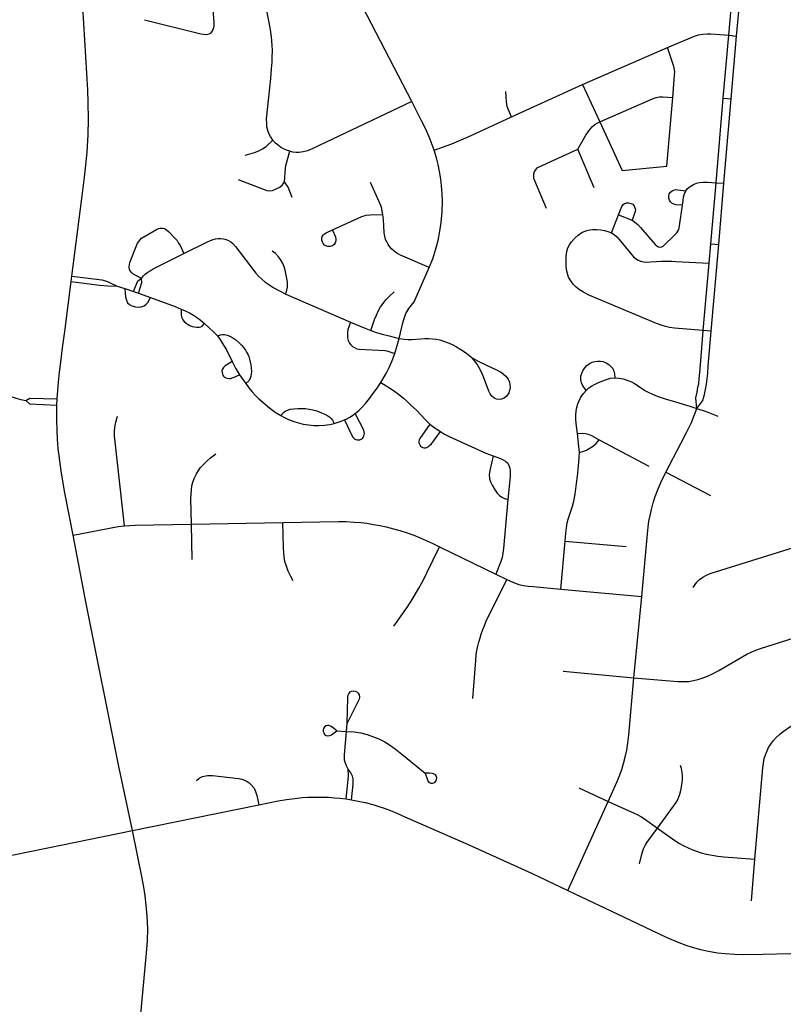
# Model space of a CAD drawing. Extents: x 1410746 to 1533160, y 578873 to 704954.
# Tile 41 of 227: x 1489448 to 1493103, y 591624 to 596335. Entities that reach past the tile are written whole.
import ezdxf

# ---------------------------------------------------------------- set-up
doc = ezdxf.new("R2010")
doc.units = 0
doc.header["$MEASUREMENT"] = 0
doc.layers.add('MC_STREETS', color=254, linetype='CONTINUOUS')

msp = doc.modelspace()

# ---------------------------------------------------------------- linework, layer by layer
at = {"layer": 'MC_STREETS'}
for p, q in [((1492841.715775, 596260.841775), (1492858.753125, 596452.5706)), ((1492879.405975, 596257.24205), (1492896.1906, 596449.471475)), ((1491324.477625, 595944.07635), (1491089.764575, 596395.119125)), ((1492815.0941, 595959.78785), (1492841.715775, 596260.841775)), ((1492841.715775, 596260.841775), (1492879.405975, 596257.24205)), ((1492852.899775, 595956.3844), (1492879.405975, 596257.24205)), ((1492140.958175, 596024.82205), (1492547.85855, 596201.94355)), ((1491801.4747, 595870.64835), (1492140.958175, 596024.82205)), ((1492140.958175, 596024.82205), (1492223.8938, 595846.339675)), ((1492781.4203, 595555.382025), (1492815.0941, 595959.78785)), ((1492815.0941, 595959.78785), (1492852.899775, 595956.3844)), ((1492818.2387, 595552.87305), (1492852.899775, 595956.3844)), ((1492197.837825, 595531.4825), (1492119.913175, 595715.282625)), ((1492756.359775, 595262.417075), (1492781.4203, 595555.382025)), ((1492781.4203, 595555.382025), (1492818.2387, 595552.87305)), ((1492793.810025, 595259.394625), (1492818.2387, 595552.87305)), ((1492280.129475, 595315.307225), (1492314.066675, 595401.3677)), ((1492314.066675, 595401.3677), (1492378.688925, 595376.4372)), ((1492747.87955, 595170.36205), (1492756.359775, 595262.417075)), ((1492756.359775, 595262.417075), (1492793.810025, 595259.394625)), ((1492757.299575, 594844.42545), (1492793.810025, 595259.394625)), ((1491336.30555, 594985.2731), (1491408.4099, 595148.9206)), ((1492719.59575, 594847.712975), (1492747.87955, 595170.36205)), ((1489694.54595, 595082.35155), (1489697.930425, 595108.7161)), ((1489913.765475, 595060.21815), (1489951.086525, 595048.81675)), ((1489951.086525, 595048.81675), (1489993.242725, 595035.0293)), ((1489993.242725, 595035.0293), (1490017.2164, 595027.18855)), ((1490017.2164, 595027.18855), (1490074.3418, 595006.520075)), ((1490721.583925, 595021.555325), (1491031.46845, 594888.456475)), ((1492757.299575, 594844.42545), (1492719.59575, 594847.712975)), ((1489625.850075, 594491.463175), (1489627.353125, 594520.55945)), ((1492220.729, 594325.11375), (1492459.00915, 594198.9181)), ((1492541.15205, 594170.365075), (1492754.175225, 594059.0355)), ((1490269.9353, 593921.329375), (1490707.49035, 593929.83795)), ((1490273.00085, 593753.0155), (1490269.9353, 593921.329375)), ((1492038.073925, 593610.907175), (1492058.042575, 593840.329575)), ((1492058.042575, 593840.329575), (1492350.7509, 593814.0275)), ((1491456.634625, 593812.9225), (1491726.353475, 593681.848925)), ((1491726.353475, 593681.848925), (1491778.84025, 593656.092175)), ((1492038.073925, 593610.907175), (1492424.87795, 593575.3736)), ((1492387.920725, 593186.691725), (1492424.87795, 593575.3736)), ((1492048.957475, 593218.42925), (1492387.920725, 593186.691725)), ((1491011.729525, 592929.539125), (1491014.707075, 592968.3929)), ((1490966.21215, 592932.32355), (1491011.729525, 592929.539125)), ((1492123.7034, 592659.376875), (1492264.28175, 592594.272325)), ((1491009.76215, 592606.217575), (1491036.7321, 592601.695925)), ((1492071.89345, 592168.6062), (1492264.28175, 592594.272325)), ((1489987.611225, 592455.0336), (1490591.857675, 592578.133275)), ((1489574.16295, 592370.6328), (1489987.611225, 592455.0336)), ((1492949.7637, 592119.100125), (1492966.2109, 592318.357225)), ((1492071.89345, 592168.6062), (1492341.52555, 592040.297325)), ((1492341.52555, 592040.297325), (1492545.484575, 591943.033175)), ((1490001.816525, 591255.887125), (1490032.784025, 591629.555575))]:
    msp.add_line(p, q, dxfattribs=at)
for points in [[(1490660.1307, 595759.420175), (1490647.709675, 595777.1354), (1490640.94915, 595791.151775), (1490636.895675, 595800.3355), (1490633.453425, 595812.057925), (1490631.12435, 595823.031), (1490630.017075, 595839.08115), (1490629.85075, 595860.214325), (1490640.538375, 595964.204925), (1490649.537375, 596053.291025), (1490653.8064, 596100.570775), (1490655.796225, 596131.499525), (1490656.488475, 596153.344625), (1490657.165975, 596189.398375), (1490656.168275, 596211.275625), (1490652.72405, 596252.871325), (1490649.487175, 596275.518925), (1490647.762125, 596288.66655), (1490635.47605, 596354.4725), (1490582.2286, 596642.028325)], [(1490044.8453, 596335.474925), (1490314.094225, 596268.2032), (1490328.482, 596265.956575), (1490343.95425, 596265.2638), (1490355.26975, 596267.804), (1490363.121325, 596271.498875), (1490369.58735, 596279.119525), (1490373.09355, 596286.26175), (1490375.822425, 596291.8206), (1490378.1317, 596304.752625), (1490379.296775, 596319.578225), (1490363.134075, 596553.76705)], [(1489697.930425, 595108.7161), (1489732.87235, 595381.61635), (1489746.76125, 595492.72745), (1489757.986375, 595581.937725), (1489766.2057, 595653.230925), (1489770.545975, 595703.57815), (1489774.88625, 595785.175375), (1489777.664025, 595859.0469), (1489776.27515, 595938.908025), (1489773.844575, 595997.9358), (1489749.694825, 596396.5643)], [(1492547.85855, 596201.94355), (1492677.285625, 596257.151875), (1492697.598125, 596263.401875), (1492717.129375, 596266.7873), (1492738.48355, 596268.089375), (1492756.191875, 596268.089375), (1492778.1592, 596266.91195), (1492841.715775, 596260.841775)], [(1492573.60825, 595963.71785), (1492582.484625, 596069.5036), (1492583.059425, 596085.15775), (1492580.892775, 596104.870975), (1492576.071325, 596121.370225), (1492547.85855, 596201.94355)], [(1491801.4747, 595870.64835), (1491786.986025, 595903.967625), (1491781.555775, 595920.20305), (1491777.611025, 595942.162075), (1491775.874925, 595967.5093), (1491775.180475, 595992.5093)], [(1491324.477625, 595944.07635), (1490848.4414, 595716.672475), (1490825.569625, 595707.828725), (1490803.888675, 595702.405675), (1490784.7481, 595700.369425), (1490771.10535, 595700.57305), (1490755.629975, 595701.7948), (1490740.154625, 595705.66365)], [(1491432.24135, 595710.95615), (1491407.58855, 595774.84505), (1491389.533, 595814.7756), (1491371.47745, 595850.8867), (1491324.477625, 595944.07635)], [(1492223.8938, 595846.339675), (1492476.404725, 595956.403975), (1492493.8636, 595962.538175), (1492509.43505, 595965.841225), (1492525.714275, 595966.78495), (1492573.60825, 595963.71785)], [(1492223.8938, 595846.339675), (1492330.9965, 595614.11905), (1492545.31135, 595634.6208), (1492573.60825, 595963.71785)], [(1491432.24135, 595710.95615), (1491515.805475, 595741.81485), (1491552.95825, 595756.7454), (1491590.516425, 595772.8151), (1491801.4747, 595870.64835)], [(1492119.913175, 595715.282625), (1492157.923225, 595782.2727), (1492168.279, 595798.566225), (1492177.952175, 595812.0143), (1492189.748725, 595824.2827), (1492201.0734, 595833.719925), (1492212.2311, 595840.36495), (1492223.8938, 595846.339675)], [(1490526.7948, 595686.705425), (1490571.9337, 595700.2471), (1490592.767025, 595708.2332), (1490610.475375, 595716.91375), (1490627.34735, 595728.0622), (1490660.1307, 595759.420175)], [(1490740.154625, 595705.66365), (1490724.882875, 595710.754225), (1490710.018375, 595717.473775), (1490696.57925, 595725.82235), (1490684.356725, 595734.95135), (1490672.95895, 595744.962925), (1490660.1307, 595759.420175)], [(1490714.864, 595559.6588), (1490719.850375, 595623.8582), (1490722.280925, 595638.094325), (1490740.154625, 595705.66365)], [(1491408.4099, 595148.9206), (1491424.88335, 595191.15255), (1491439.859225, 595238.476275), (1491450.64185, 595279.51015), (1491459.555475, 595323.06485), (1491465.45825, 595364.3843), (1491469.97215, 595418.20375), (1491471.361025, 595463.68985), (1491469.97215, 595503.6204), (1491467.194375, 595541.1204), (1491463.3001, 595572.7938), (1491457.27045, 595608.9457), (1491450.874925, 595642.162075), (1491443.098775, 595674.784575), (1491432.24135, 595710.95615)], [(1491968.970275, 595431.9822), (1491912.9525, 595563.70755), (1491909.46285, 595574.903775), (1491908.2832, 595584.812875), (1491909.46285, 595597.78905), (1491912.52995, 595608.40595), (1491917.4845, 595617.60725), (1491925.270225, 595626.3367), (1491934.235575, 595631.999025), (1492119.913175, 595715.282625)], [(1490493.5497, 595570.466575), (1490630.88, 595518.7465), (1490643.3402, 595516.410225), (1490657.950325, 595518.577), (1490693.62905, 595533.98385), (1490706.3087, 595545.385975), (1490714.864, 595559.6588)], [(1490751.447575, 595483.92765), (1490732.697575, 595533.92765), (1490714.864, 595559.6588)], [(1491185.694225, 595402.5196), (1491183.350475, 595417.884175), (1491180.599275, 595431.59315), (1491176.2358, 595445.93725), (1491127.41545, 595556.110475)], [(1492619.52345, 595447.08785), (1492590.704, 595449.865625), (1492578.551225, 595452.296175), (1492569.870675, 595457.1573), (1492562.579, 595463.754525), (1492557.370675, 595471.740625), (1492555.28735, 595480.7684), (1492554.7665, 595492.747575), (1492557.197075, 595502.296175), (1492562.4054, 595510.108675), (1492570.2179, 595516.5323), (1492578.0304, 595520.35175), (1492587.4054, 595522.261475), (1492597.822075, 595521.740625), (1492635.970775, 595516.616175)], [(1492619.52345, 595447.08785), (1492622.64845, 595469.8309), (1492625.59985, 595486.15035), (1492629.940125, 595501.77535), (1492635.970775, 595516.616175)], [(1492635.970775, 595516.616175), (1492644.77315, 595527.412125), (1492657.044525, 595537.314375), (1492673.60555, 595547.292775), (1492686.94945, 595552.729175), (1492702.0231, 595556.435825), (1492718.82655, 595558.1656), (1492740.57215, 595558.1656), (1492781.4203, 595555.382025)], [(1492314.066675, 595401.3677), (1492329.871725, 595441.3207), (1492336.463975, 595450.44295), (1492343.313275, 595455.9544), (1492352.3193, 595459.084225), (1492361.58305, 595458.9301), (1492373.334575, 595456.548175), (1492382.0158, 595451.887725), (1492388.34255, 595444.94985), (1492392.6937, 595435.819375), (1492394.51745, 595427.3166), (1492393.97265, 595417.0228), (1492391.09485, 595407.773675), (1492378.688925, 595376.4372)], [(1492378.688925, 595376.4372), (1492392.45355, 595367.1096), (1492406.125425, 595354.956825), (1492419.5803, 595340.4169), (1492490.183175, 595259.067025), (1492497.47485, 595252.990625), (1492505.9818, 595248.47675), (1492514.83595, 595246.91425), (1492521.954, 595247.7823), (1492527.683175, 595251.254525), (1492585.2918, 595307.286875), (1492592.78735, 595315.66425), (1492598.3429, 595324.171175), (1492601.988725, 595331.636475), (1492604.7665, 595339.9698), (1492606.502625, 595348.997575), (1492619.52345, 595447.08785)], [(1490944.7369, 595330.164325), (1491085.7704, 595393.949825), (1491105.919925, 595399.741825), (1491124.773975, 595401.858475), (1491185.694225, 595402.5196)], [(1491408.4099, 595148.9206), (1491270.1047, 595208.469225), (1491252.27305, 595218.803975), (1491240.280925, 595227.25745), (1491228.667125, 595237.298575), (1491219.44215, 595247.899625), (1491211.38185, 595259.89175), (1491204.501125, 595271.6873), (1491199.193125, 595283.876), (1491195.0647, 595299.6034), (1491192.985875, 595315.540425), (1491191.346925, 595349.5761), (1491189.34005, 595376.998775), (1491185.694225, 595402.5196)], [(1490030.708325, 595097.518825), (1489989.740375, 595119.8221), (1489983.112075, 595125.674775), (1489977.90375, 595132.1852), (1489974.214525, 595139.780675), (1489972.044375, 595150.631375), (1489972.695425, 595163.218175), (1489974.90685, 595173.489025), (1490012.072175, 595265.21885), (1490017.540925, 595274.33345), (1490023.790925, 595282.40635), (1490031.603425, 595289.4376), (1490102.711575, 595331.2982), (1490112.589, 595335.9658), (1490120.95445, 595338.0145), (1490131.5393, 595337.843775), (1490141.099825, 595335.45365), (1490151.001775, 595329.3076), (1490160.449975, 595321.1661), (1490192.2805, 595288.916775), (1490201.511625, 595277.979575), (1490208.68675, 595266.78135), (1490215.4576, 595254.8022), (1490233.629175, 595216.221325)], [(1490912.56705, 595252.7047), (1490906.02305, 595257.055175), (1490900.5543, 595263.826), (1490897.2014, 595271.091625), (1490894.54995, 595280.91755), (1490894.08205, 595289.651675), (1490896.2656, 595298.22985), (1490901.455175, 595306.102225), (1490906.871325, 595311.331075), (1490914.201775, 595316.16605), (1490944.7369, 595330.164325)], [(1490945.702875, 595327.967875), (1490959.321875, 595297.000875), (1490961.77165, 595285.59655), (1490961.30375, 595276.70645), (1490957.872475, 595266.880525), (1490952.257675, 595260.018), (1490944.303375, 595253.935275), (1490934.633425, 595250.34805), (1490922.623975, 595249.568225), (1490912.56705, 595252.7047)], [(1492719.59575, 594847.712975), (1492581.7255, 594859.72435), (1492558.72205, 594862.97955), (1492539.1908, 594867.102825), (1492517.923425, 594873.83025), (1492495.136975, 594882.2938), (1492169.229225, 595018.567375), (1492145.961625, 595030.9483), (1492127.47205, 595042.406625), (1492110.54495, 595055.9483), (1492097.0033, 595070.271225), (1492085.024125, 595085.896225), (1492075.309125, 595103.3884), (1492069.1387, 595121.312875), (1492065.7533, 595138.500375), (1492063.71335, 595159.63755), (1492063.40955, 595183.29205), (1492063.930375, 595204.125375), (1492066.53455, 595226.2608), (1492071.48245, 595243.187875), (1492078.774125, 595258.031625), (1492088.40955, 595271.833725), (1492105.59705, 595290.713925), (1492121.22205, 595303.73475), (1492138.800175, 595316.321575), (1492149.216825, 595321.963925), (1492162.454675, 595326.738225), (1492175.90955, 595329.3424), (1492191.75155, 595331.0785), (1492208.678625, 595331.0785), (1492229.946, 595329.559425), (1492247.3071, 595327.17225), (1492263.366125, 595322.614975), (1492280.129475, 595315.307225)], [(1490233.629175, 595216.221325), (1490346.751, 595272.640725), (1490361.507925, 595279.15115), (1490374.09475, 595283.92545), (1490385.16245, 595286.529625), (1490397.315225, 595287.8317), (1490409.685025, 595287.8317), (1490423.790925, 595286.3126), (1490435.509675, 595283.2744), (1490447.879475, 595278.2831), (1490457.8621, 595272.2067), (1490467.410725, 595264.3942), (1490481.41135, 595249.78465), (1490578.351675, 595122.606075), (1490592.0201, 595106.972325), (1490606.126, 595093.734475), (1490621.09995, 595081.147675), (1490639.76315, 595067.4758), (1490663.634675, 595052.284825), (1490721.583925, 595021.555325)], [(1492280.129475, 595315.307225), (1492293.531075, 595307.424), (1492305.466825, 595297.007325), (1492317.4026, 595283.769475), (1492378.166475, 595210.852825), (1492386.47715, 595200.659525), (1492405.088, 595186.4673), (1492418.765475, 595179.654), (1492441.53455, 595174.6115), (1492519.220575, 595179.918975), (1492544.3909, 595180.133525), (1492568.7302, 595179.528675), (1492589.103975, 595178.083725), (1492747.87955, 595170.36205)], [(1490030.708325, 595097.518825), (1490040.747275, 595109.744425), (1490050.75775, 595118.48775), (1490061.160725, 595126.590375), (1490072.445425, 595134.402875), (1490086.55135, 595142.866425), (1490233.629175, 595216.221325)], [(1490721.583925, 595021.555325), (1490729.172875, 595054.889), (1490730.3915, 595064.637925), (1490729.920825, 595077.5294), (1490728.29085, 595088.3063), (1490718.4898, 595136.77035), (1490713.491625, 595152.889875), (1490706.820425, 595168.604275), (1490696.43895, 595187.076575), (1490685.9871, 595201.15635), (1490672.098225, 595216.347325), (1490656.876075, 595228.50745)], [(1489697.930425, 595108.7161), (1489840.878575, 595090.3869), (1489859.0673, 595084.97095), (1489878.48145, 595077.667475), (1489913.765475, 595060.21815)], [(1489993.242725, 595035.0293), (1490013.993075, 595085.7761), (1490030.708325, 595097.518825)], [(1490017.2164, 595027.18855), (1490033.004825, 595077.1374), (1490030.708325, 595097.518825)], [(1489627.353125, 594520.55945), (1489630.0947, 594560.926325), (1489633.9497, 594601.532525), (1489638.832725, 594648.56375), (1489644.743775, 594696.88), (1489653.358475, 594765.2101), (1489663.77515, 594843.3351), (1489694.54595, 595082.35155)], [(1489694.54595, 595082.35155), (1489829.95685, 595064.424025), (1489870.4272, 595061.111525), (1489913.765475, 595060.21815)], [(1489951.086525, 595048.81675), (1489952.053275, 595026.327375), (1489954.636825, 595008.5295), (1489958.368625, 594993.02815), (1489964.39695, 594981.258575), (1489973.295875, 594972.933775), (1489985.3525, 594966.6184), (1490002.289175, 594961.451275), (1490016.92935, 594960.015975), (1490029.273025, 594960.87715), (1490043.339075, 594966.044275), (1490053.673325, 594973.794975), (1490061.424, 594982.6939), (1490074.3418, 595006.520075)], [(1490074.3418, 595006.520075), (1490191.463225, 594963.460725), (1490221.4347, 594950.7712)], [(1491128.130325, 594847.87045), (1491146.015275, 594899.9763), (1491154.91285, 594921.677675), (1491164.24445, 594940.991925), (1491175.529175, 594961.60825), (1491187.247925, 594977.884275), (1491200.9198, 594994.59435), (1491215.89375, 595010.04575), (1491239.9823, 595032.7888)], [(1490221.4347, 594950.7712), (1490220.728125, 594934.217725), (1490221.4347, 594921.567575), (1490224.54975, 594909.107375), (1490229.222325, 594898.98345), (1490235.06305, 594891.5852), (1490244.6029, 594883.0188), (1490253.558675, 594876.9834), (1490262.12505, 594872.5055), (1490273.222425, 594867.638225), (1490284.3198, 594865.10725), (1490295.611875, 594863.9391), (1490306.5038, 594864.074125), (1490314.2047, 594865.32275), (1490321.3676, 594869.509075), (1490331.82435, 594881.266575)], [(1490221.4347, 594950.7712), (1490239.930325, 594942.594175), (1490260.956925, 594932.47025), (1490279.45255, 594922.15165), (1490294.443725, 594911.83305), (1490311.9659, 594898.594075), (1490331.82435, 594881.266575)], [(1491263.971075, 594810.5368), (1491280.9344, 594884.7622), (1491287.578125, 594906.301075), (1491296.819525, 594929.82465), (1491310.708225, 594952.90715), (1491336.30555, 594985.2731)], [(1490331.82435, 594881.266575), (1490377.1873, 594840.7709), (1490395.334175, 594822.291875)], [(1491031.46845, 594888.456475), (1491023.081925, 594865.045625), (1491019.148975, 594852.623875), (1491016.7618, 594838.952), (1491016.7618, 594826.148175), (1491017.629875, 594812.910325), (1491020.711475, 594799.802675), (1491026.961475, 594787.736725), (1491033.03785, 594779.05615), (1491041.5014, 594771.460675), (1491049.747925, 594766.035325), (1491062.117725, 594760.827), (1491072.837425, 594759.10355), (1491195.4405, 594751.71095), (1491205.6073, 594750.323525), (1491214.5676, 594748.087925), (1491242.999475, 594737.838275)], [(1491031.46845, 594888.456475), (1491104.36845, 594857.1451), (1491128.130325, 594847.87045)], [(1490395.334175, 594822.291875), (1490409.4235, 594826.876475), (1490418.7741, 594828.716125), (1490428.497325, 594828.889775), (1490441.1368, 594825.993725), (1490453.499875, 594820.902825), (1490467.61545, 594813.39355), (1490481.676525, 594803.532525), (1490496.650675, 594790.567125), (1490509.25085, 594777.966925), (1490520.39015, 594764.6363), (1490527.877225, 594754.22745), (1490534.086, 594744.0012), (1490539.199125, 594734.3228), (1490543.947025, 594723.366125), (1490547.53265, 594711.156925), (1490553.625425, 594683.739425), (1490555.882875, 594667.442025), (1490556.729825, 594651.2346), (1490555.882875, 594639.359875), (1490554.310275, 594628.801), (1490550.940425, 594618.01745), (1490545.105, 594607.906375), (1490530.2663, 594593.80045)], [(1490395.334175, 594822.291875), (1490409.505975, 594802.222125), (1490424.107775, 594778.66455), (1490437.152075, 594755.30165), (1490464.408125, 594700.112875)], [(1491128.130325, 594847.87045), (1491156.213725, 594838.503575), (1491183.013375, 594830.537175), (1491216.414575, 594821.865275), (1491263.971075, 594810.5368)], [(1491242.999475, 594737.838275), (1491254.856475, 594775.901375), (1491263.971075, 594810.5368)], [(1491263.971075, 594810.5368), (1491287.914375, 594806.305325), (1491307.37205, 594804.83865), (1491325.3408, 594804.83865), (1491367.788725, 594808.7449), (1491387.580375, 594809.786575), (1491404.24705, 594810.047), (1491423.517875, 594809.005325), (1491441.74705, 594806.40115), (1491459.455375, 594802.755325), (1491481.330375, 594795.9845), (1491503.205375, 594787.911575), (1491520.913725, 594780.099075), (1491539.10745, 594769.898575), (1491559.717, 594757.12565), (1491587.0091, 594738.8662), (1491612.8994, 594717.2624)], [(1492688.65005, 594475.560475), (1492683.931225, 594525.761325), (1492689.86595, 594552.615275), (1492694.28505, 594576.79035), (1492697.66435, 594593.42695), (1492700.523775, 594619.161725), (1492703.425575, 594647.035025), (1492707.660475, 594703.16465), (1492719.59575, 594847.712975)], [(1492688.65005, 594475.560475), (1492717.582875, 594513.483025), (1492725.4787, 594541.95745), (1492730.417675, 594566.392475), (1492734.836775, 594590.56755), (1492738.47605, 594616.3023), (1492740.7334, 594642.140325), (1492743.511175, 594677.036175), (1492757.299575, 594844.42545)], [(1491176.115725, 594598.927475), (1491201.731475, 594641.7868), (1491216.401625, 594670.95345), (1491229.33565, 594700.38055), (1491242.999475, 594737.838275)], [(1491612.8994, 594717.2624), (1491638.532525, 594702.849825), (1491688.992, 594679.65435), (1491727.5244, 594661.0812), (1491748.486475, 594649.8958), (1491761.7686, 594641.289675), (1491775.3447, 594630.06675), (1491786.3497, 594615.56015), (1491791.8522, 594601.5538), (1491794.60345, 594587.547425), (1491794.9498, 594575.662425), (1491792.20015, 594561.658925)], [(1491792.20015, 594561.658925), (1491788.60895, 594550.4329), (1491783.303475, 594540.543075), (1491776.6621, 594531.924325), (1491766.84085, 594524.01855), (1491754.33515, 594519.7666), (1491742.079575, 594518.51605), (1491729.824025, 594520.26685), (1491717.318325, 594525.269125), (1491707.063675, 594533.27275), (1491699.060025, 594545.528325), (1491692.557075, 594558.034), (1491667.5457, 594626.064925), (1491655.154825, 594654.849925), (1491646.197025, 594672.255875), (1491637.532075, 594686.59245), (1491612.8994, 594717.2624)], [(1490464.408125, 594700.112875), (1490431.531925, 594679.05915), (1490423.719425, 594671.420275), (1490418.771525, 594663.34735), (1490416.16735, 594655.014025), (1490416.49655, 594647.322975), (1490418.057675, 594640.083425), (1490420.23295, 594634.033225), (1490423.86235, 594628.7741), (1490428.8046, 594624.272675), (1490433.978175, 594621.317775), (1490440.855125, 594619.362), (1490450.021525, 594618.382075), (1490457.816975, 594619.11435), (1490465.171325, 594620.953075), (1490473.80705, 594624.239775), (1490499.843975, 594636.473325)], [(1490464.408125, 594700.112875), (1490481.271525, 594668.03485), (1490499.843975, 594636.473325)], [(1492159.531975, 594561.61805), (1492141.71855, 594586.3589), (1492136.522975, 594597.7397), (1492133.05925, 594611.841975), (1492133.801475, 594628.913175), (1492138.007425, 594643.510275), (1492144.68745, 594658.1074), (1492152.604525, 594669.983), (1492162.748275, 594681.3638), (1492174.8713, 594690.517925), (1492187.99755, 594696.898075), (1492200.354375, 594700.16685), (1492213.4273, 594700.7934), (1492228.367875, 594701.242225), (1492240.444625, 594699.19465), (1492254.43115, 594693.83245), (1492267.23, 594685.2137), (1492277.793275, 594675.9208), (1492286.205175, 594665.77705), (1492292.14615, 594653.4002), (1492294.907825, 594640.09395), (1492295.912075, 594621.7665)], [(1490499.843975, 594636.473325), (1490515.35065, 594613.9447), (1490530.2663, 594593.80045)], [(1492159.531975, 594561.61805), (1492171.997575, 594572.961525), (1492184.520225, 594581.90555), (1492198.622525, 594590.070025), (1492214.9515, 594597.9871), (1492234.249375, 594606.399), (1492256.516125, 594614.316075), (1492276.308825, 594619.26425), (1492295.912075, 594621.7665)], [(1492295.912075, 594621.7665), (1492317.62605, 594620.006475), (1492336.1817, 594616.295325), (1492357.95365, 594609.6153), (1492376.2619, 594601.94565), (1492391.0681, 594594.441125), (1492412.63095, 594580.173675), (1492440.340725, 594561.370625), (1492458.40155, 594551.226875), (1492473.988275, 594544.29945), (1492498.97655, 594534.4031), (1492537.8197, 594521.043025), (1492586.064375, 594506.198525), (1492655.091375, 594485.911), (1492688.65005, 594475.560475)], [(1490530.2663, 594593.80045), (1490544.735925, 594574.166375), (1490559.05885, 594556.371225), (1490576.20295, 594537.491025), (1490592.696, 594521.432), (1490611.142175, 594504.5049), (1490633.2776, 594485.407675), (1490651.650575, 594471.432975), (1490671.2435, 594457.94885), (1490697.581575, 594441.789975)], [(1491053.30495, 594450.41005), (1491072.8698, 594467.223125), (1491088.96415, 594482.893975), (1491103.02665, 594498.518975), (1491122.037075, 594522.216875), (1491138.589425, 594544.246625), (1491158.755825, 594571.956475), (1491176.115725, 594598.927475)], [(1491176.115725, 594598.927475), (1491223.19405, 594570.35665), (1491248.08565, 594553.50555), (1491267.096075, 594538.401375), (1491285.151625, 594523.731225), (1491301.12385, 594509.84235), (1491320.568275, 594490.745125), (1491346.60995, 594466.439575), (1491389.6655, 594420.606225), (1491411.141625, 594400.0182)], [(1489350.105825, 594557.364225), (1489405.574575, 594532.364225), (1489430.31415, 594523.51005), (1489453.75165, 594517.26005), (1489477.9704, 594512.832975)], [(1489477.9704, 594512.832975), (1489496.46, 594524.030875), (1489627.353125, 594520.55945)], [(1492117.0969, 594355.868), (1492111.62815, 594402.743), (1492110.32605, 594423.576325), (1492110.06565, 594442.847175), (1492111.62815, 594462.89925), (1492114.2323, 594479.95655), (1492118.6594, 594496.6232), (1492124.9094, 594511.9878), (1492134.2844, 594528.65445), (1492146.67375, 594546.02455), (1492159.531975, 594561.61805)], [(1489477.9704, 594512.832975), (1489494.37665, 594496.426725), (1489625.850075, 594491.463175)], [(1489703.23055, 593869.22125), (1489663.9387, 594070.7365), (1489648.046875, 594165.002225), (1489639.366325, 594225.071675), (1489632.7691, 594282.71055), (1489629.511575, 594327.51005), (1489627.044025, 594371.941375), (1489625.73975, 594416.023675), (1489624.88785, 594452.721275), (1489625.850075, 594491.463175)], [(1492541.15205, 594170.365075), (1492613.04675, 594307.9534), (1492639.73945, 594360.470775), (1492662.628875, 594408.2923), (1492676.2869, 594441.0601), (1492688.65005, 594475.560475)], [(1492688.65005, 594475.560475), (1492734.197675, 594459.94945), (1492789.024575, 594438.7187)], [(1489948.781625, 593913.387125), (1489904.344325, 594315.354225), (1489902.06215, 594342.955875), (1489901.41345, 594364.68745), (1489902.71085, 594384.79725), (1489907.445225, 594409.61555), (1489915.8567, 594438.882075)], [(1490697.581575, 594441.789975), (1490710.406775, 594455.637725), (1490718.222825, 594461.74845), (1490729.581725, 594467.3101), (1490742.819575, 594471.21635), (1490759.74665, 594473.6035), (1490778.62685, 594474.905575), (1490797.724075, 594474.905575), (1490815.519225, 594474.254525), (1490833.531375, 594472.3014), (1490850.892475, 594468.39515), (1490869.555675, 594462.9698), (1490892.4858, 594454.586675), (1490907.96715, 594447.1278), (1490922.29005, 594439.5323), (1490931.62165, 594433.672925), (1490939.21715, 594426.9455), (1490944.843525, 594418.817875), (1490952.40455, 594403.487575)], [(1490697.581575, 594441.789975), (1490715.703575, 594431.613175), (1490735.187475, 594422.4581), (1490759.5867, 594412.937675), (1490781.932125, 594405.9806), (1490804.935575, 594400.121225), (1490829.892175, 594396.432), (1490855.0658, 594393.827825), (1490881.10745, 594393.6108), (1490906.7151, 594395.1299), (1490932.593575, 594398.759225), (1490952.40455, 594403.487575)], [(1491001.746, 594420.412075), (1491013.399575, 594426.151975), (1491027.686675, 594433.9285), (1491040.4503, 594441.65325), (1491053.30495, 594450.41005)], [(1491001.746, 594420.412075), (1491041.42945, 594339.511475), (1491046.94015, 594332.7556), (1491052.166875, 594328.69035), (1491057.24845, 594326.076975), (1491062.765575, 594324.479925), (1491070.170125, 594324.334725), (1491076.558375, 594325.060675), (1491082.511075, 594327.383675), (1491088.0282, 594331.15855), (1491092.093425, 594335.514175), (1491095.577925, 594341.757225), (1491097.320175, 594348.8714), (1491098.046125, 594355.695225), (1491097.320175, 594363.39015), (1491094.902775, 594370.966375), (1491053.30495, 594450.41005)], [(1490952.40455, 594403.487575), (1490972.830625, 594409.65415), (1490986.8682, 594414.2965), (1491001.746, 594420.412075)], [(1491411.141625, 594400.0182), (1491362.54605, 594331.542075), (1491359.257825, 594324.775375), (1491358.13135, 594318.250325), (1491358.217525, 594312.5368), (1491359.405425, 594306.91735), (1491362.7627, 594300.316025), (1491366.410175, 594295.02145), (1491371.261725, 594290.8629), (1491377.1892, 594287.772075), (1491382.94565, 594286.235575), (1491390.094025, 594286.099875), (1491397.190875, 594287.9114), (1491402.8769, 594291.445725), (1491409.911325, 594297.073275), (1491418.1182, 594305.04565), (1491428.90435, 594317.94215), (1491461.9032, 594363.98705)], [(1491411.141625, 594400.0182), (1491435.957125, 594381.1695), (1491461.9032, 594363.98705)], [(1491461.9032, 594363.98705), (1491481.07175, 594351.769425), (1491502.85995, 594340.3979), (1491678.6284, 594261.462925), (1491713.52425, 594247.92125)], [(1492117.0969, 594355.868), (1492139.961075, 594357.3386), (1492155.63855, 594355.607575), (1492169.180225, 594351.440925), (1492184.023975, 594345.190925), (1492220.729, 594325.11375)], [(1492126.7323, 594264.982575), (1492124.612375, 594293.072025), (1492117.0969, 594355.868)], [(1492126.7323, 594264.982575), (1492148.6073, 594269.9305), (1492161.367725, 594275.659675), (1492194.180225, 594296.753425), (1492206.680225, 594307.170075), (1492220.729, 594325.11375)], [(1490269.9353, 593921.329375), (1490267.6464, 594044.689425), (1490267.86895, 594065.440775), (1490269.489, 594086.127875), (1490272.522325, 594104.23625), (1490277.207125, 594122.269775), (1490284.944475, 594143.6607), (1490293.703, 594161.3967), (1490303.556325, 594178.25685), (1490313.628625, 594191.83255), (1490327.20435, 594207.597875), (1490343.845525, 594223.3632), (1490361.581525, 594238.033725), (1490386.105375, 594257.521425)], [(1491713.52425, 594247.92125), (1491697.401375, 594177.928275), (1491695.394675, 594156.71735), (1491696.957175, 594140.5715), (1491701.38425, 594124.16525), (1491708.972275, 594107.319525), (1491719.87385, 594088.22775), (1491733.0677, 594070.072875), (1491743.832175, 594058.54025), (1491755.608275, 594050.116675), (1491768.10445, 594044.626075), (1491784.4864, 594039.15285)], [(1491713.52425, 594247.92125), (1491749.288125, 594234.900425), (1491762.13535, 594229.692075), (1491773.5937, 594223.094875), (1491783.663125, 594212.6782), (1491789.739525, 594202.60875), (1491793.732575, 594189.93515), (1491795.295075, 594175.87265), (1491795.6423, 594163.719875), (1491794.94785, 594150.1782), (1491784.4864, 594039.15285)], [(1492058.042575, 593840.329575), (1492061.62815, 593879.045075), (1492064.492725, 593904.565925), (1492068.9198, 593926.96175), (1492073.6073, 593944.9305), (1492093.398975, 594006.909675), (1492099.9094, 594032.170075), (1492106.4198, 594064.201325), (1492113.45105, 594115.763825), (1492118.13855, 594151.1805), (1492121.523975, 594182.4305), (1492125.397075, 594239.25345), (1492126.7323, 594264.982575)], [(1492424.87795, 593575.3736), (1492452.505775, 593874.6245), (1492455.586925, 593906.46305), (1492459.720175, 593935.821975), (1492464.9285, 593963.59975), (1492471.438925, 593991.81155), (1492479.849525, 594022.801575), (1492490.1021, 594054.09455), (1492503.58805, 594090.09205), (1492518.530925, 594123.538975), (1492541.15205, 594170.365075)], [(1491784.4864, 594039.15285), (1491764.1919, 593804.579225), (1491761.0669, 593782.1834), (1491756.3794, 593761.08965), (1491750.650225, 593742.33965), (1491726.353475, 593681.848925)], [(1489703.23055, 593869.22125), (1489918.967, 593909.606), (1489933.94235, 593911.874375), (1489948.781625, 593913.387125)], [(1489948.781625, 593913.387125), (1489974.471325, 593915.372825), (1490000.8427, 593916.5266), (1490269.9353, 593921.329375)], [(1490707.49035, 593929.83795), (1490973.349325, 593934.785375), (1491010.5852, 593933.7438), (1491046.6606, 593931.398625), (1491081.1511, 593928.7964), (1491109.273325, 593925.4113), (1491141.041, 593920.2035), (1491172.287875, 593914.4749), (1491201.972425, 593907.965125), (1491236.8648, 593899.632625), (1491267.330525, 593891.039725), (1491301.9625, 593880.6241), (1491333.730175, 593869.4273), (1491364.723375, 593856.422375), (1491393.62005, 593843.388225), (1491425.127325, 593828.28555), (1491456.634625, 593812.9225)], [(1490757.444325, 593649.810275), (1490744.992075, 593670.6973), (1490733.3263, 593696.697075), (1490724.67615, 593720.483775), (1490717.6456, 593743.137775), (1490713.479325, 593765.0106), (1490711.3962, 593785.060675), (1490709.833875, 593808.23545), (1490707.49035, 593929.83795)], [(1489987.611225, 592455.0336), (1489920.840475, 592769.668475), (1489766.2712, 593541.599), (1489703.23055, 593869.22125)], [(1491237.90635, 593433.27275), (1491301.181325, 593521.024425), (1491321.2314, 593552.7921), (1491340.500325, 593584.559775), (1491358.2069, 593615.546275), (1491372.788775, 593641.324975), (1491385.28755, 593663.978975), (1491397.232, 593688.459875), (1491456.634625, 593812.9225)], [(1492670.873425, 593618.00585), (1492680.2153, 593632.952875), (1492688.756475, 593644.430075), (1492701.568225, 593656.708), (1492717.0116, 593667.6685), (1492735.46595, 593677.793975), (1492753.0821, 593685.0006), (1493151.31385, 593809.9151)], [(1491616.2508, 593086.682575), (1491630.858575, 593269.422975), (1491633.462725, 593295.46465), (1491636.587725, 593316.818825), (1491640.493975, 593337.391725), (1491645.181475, 593357.1834), (1491651.171075, 593376.71465), (1491657.16065, 593395.204225), (1491664.712725, 593417.600075), (1491672.0044, 593436.08965), (1491681.118975, 593457.1834), (1491778.84025, 593656.092175)], [(1491778.84025, 593656.092175), (1491811.133975, 593642.334025), (1491837.46965, 593633.298325), (1491859.605075, 593627.569175), (1491880.95925, 593624.18375), (1491905.4384, 593622.360825), (1492038.073925, 593610.907175)], [(1492387.920725, 593186.691725), (1492597.581675, 593168.99285), (1492623.88375, 593167.690775), (1492650.48745, 593169.086175), (1492673.65865, 593172.659975), (1492692.894175, 593177.3262), (1492713.7275, 593183.8366), (1492739.78155, 593194.110975), (1492766.6155, 593207.08805), (1492793.449475, 593221.384825), (1492928.05915, 593298.807375), (1492949.25135, 593309.403475), (1492971.279575, 593318.472025), (1492992.98365, 593326.045075), (1493280.33495, 593416.694925), (1493309.82125, 593426.80535), (1493340.810825, 593439.8262), (1493367.373325, 593451.54495), (1493403.6011, 593469.402175), (1493601.2275, 593571.0762)], [(1492264.28175, 592594.272325), (1492306.78735, 592689.899775), (1492317.109175, 592714.47945), (1492329.4771, 592747.5472), (1492338.1848, 592775.54345), (1492346.51815, 592806.79345), (1492353.391, 592839.953175), (1492358.757725, 592872.678875), (1492362.663975, 592910.960125), (1492387.920725, 593186.691725)], [(1491014.707075, 592968.3929), (1491017.8738, 593089.674725), (1491019.04725, 593100.4589), (1491022.662575, 593110.099775), (1491029.8932, 593118.686175), (1491036.5213, 593121.849575), (1491043.450675, 593123.35595), (1491052.997125, 593122.490575)], [(1491052.997125, 593122.490575), (1491061.0147, 593119.143975), (1491067.8541, 593112.509975), (1491072.072, 593104.676775), (1491073.578375, 593093.8308), (1491072.373275, 593084.491225), (1491069.3605, 593077.260575), (1491014.9815, 592968.55375)], [(1492966.2109, 592318.357225), (1493004.807925, 592755.16605), (1493007.3158, 592777.9543), (1493011.742875, 592799.308475), (1493017.47205, 592817.277225), (1493024.7637, 592836.54805), (1493032.5762, 592852.693875), (1493042.73245, 592868.058475), (1493054.711625, 592884.464725), (1493068.5137, 592900.61055), (1493084.65955, 592915.4543), (1493101.84705, 592929.5168), (1493138.04495, 592954.256375), (1493163.8262, 592969.36055), (1493185.180375, 592978.995975), (1493206.79495, 592986.808475), (1493228.66995, 592992.79805), (1493250.805375, 592996.964725), (1493275.805375, 592999.8293), (1493301.586625, 593001.652225), (1493370.0762, 593002.433475)], [(1490966.14675, 592932.3842), (1490942.894975, 592949.767225), (1490934.829375, 592955.383025), (1490927.980125, 592957.4421), (1490922.058225, 592957.79045), (1490914.74295, 592956.048725), (1490907.427675, 592950.9977), (1490902.37665, 592943.682425), (1490900.46075, 592936.7155)], [(1490900.46075, 592936.7155), (1490900.8091, 592929.051875), (1490902.899175, 592922.08495), (1490907.427675, 592914.5955), (1490915.0913, 592909.3703), (1490923.451625, 592907.802725), (1490932.848075, 592909.882125), (1490940.86895, 592913.8988), (1490966.21215, 592932.32355)], [(1491019.321075, 592748.48025), (1491011.483025, 592765.53505), (1491005.49345, 592781.6809), (1491002.889275, 592792.09755), (1491002.19395, 592803.8163), (1491002.19395, 592817.254425), (1491011.729525, 592929.539125)], [(1491011.729525, 592929.539125), (1491048.644025, 592927.280975), (1491080.57765, 592922.858825), (1491111.33805, 592914.97155), (1491136.99675, 592906.020825), (1491166.766475, 592893.559825), (1491194.8414, 592879.416475), (1491218.5026, 592864.740375), (1491245.20745, 592845.683925), (1491277.408825, 592819.9425), (1491388.38495, 592729.62355)], [(1491009.76215, 592606.217575), (1491020.597625, 592699.1288), (1491021.378875, 592716.83715), (1491019.321075, 592748.48025)], [(1491036.7321, 592601.695925), (1491043.745375, 592676.711375), (1491044.189, 592691.8479), (1491043.253875, 592702.2538), (1491040.128875, 592714.7538), (1491032.05595, 592730.89965), (1491019.321075, 592748.48025)], [(1492500.024125, 592466.495975), (1492577.367875, 592571.183475), (1492586.40905, 592584.099425), (1492594.555375, 592597.225125), (1492601.071925, 592611.27475), (1492607.3158, 592628.995975), (1492611.48245, 592646.443875), (1492618.2533, 592684.2043), (1492619.8158, 592699.8293), (1492619.555375, 592716.495975), (1492618.2533, 592733.162625), (1492615.207575, 592751.854275), (1492611.22205, 592767.0168)], [(1490294.043025, 592694.081875), (1490306.6823, 592705.819075), (1490323.6234, 592714.289625), (1490346.525275, 592718.995475), (1490370.995775, 592718.054325), (1490495.544325, 592703.623), (1490511.230525, 592700.799475), (1490524.1961, 592696.743275), (1490536.955925, 592690.446575), (1490546.764625, 592683.20425), (1490557.83285, 592672.431325), (1490569.790875, 592657.48755), (1490577.254775, 592642.30425), (1490583.0969, 592622.411075), (1490591.857675, 592578.133275)], [(1491388.38495, 592729.62355), (1491399.585625, 592697.547275), (1491402.88235, 592690.6265), (1491408.612725, 592684.651425), (1491415.383025, 592682.07225), (1491423.28175, 592681.42745), (1491430.85805, 592683.361825), (1491435.8552, 592686.5858)], [(1491435.8552, 592686.5858), (1491439.88515, 592691.74415), (1491443.109125, 592698.99805), (1491443.753925, 592707.86395), (1491441.65835, 592716.72985), (1491437.628375, 592722.3718), (1491429.246075, 592727.20775), (1491421.669775, 592728.658525), (1491409.587225, 592729.143225), (1491388.38495, 592729.62355)], [(1490591.857675, 592578.133275), (1490685.01465, 592596.6901), (1490724.374725, 592603.2834), (1490765.133375, 592609.077525), (1490799.6983, 592612.673875), (1490825.07255, 592614.27225), (1490861.033125, 592615.15275), (1490899.79675, 592615.27125), (1490925.9702, 592614.27225), (1490954.79825, 592612.344125), (1490980.179675, 592609.718475), (1491009.76215, 592606.217575)], [(1491036.7321, 592601.695925), (1491067.1225, 592596.2703), (1491101.142375, 592588.865975), (1491137.600725, 592579.490975), (1491166.9323, 592570.672325), (1491192.03505, 592562.225375), (1491222.8587, 592550.712675), (1491253.76165, 592537.9869), (1491291.82825, 592521.603075), (1491594.084475, 592387.883875), (1491897.8312, 592251.05485), (1492071.89345, 592168.6062)], [(1492264.28175, 592594.272325), (1492388.8894, 592539.159175), (1492403.930375, 592532.120975), (1492420.00505, 592522.895975), (1492438.8262, 592510.7668), (1492500.024125, 592466.495975)], [(1490061.33205, 591984.907975), (1490058.0157, 592045.671), (1490053.553, 592097.5326), (1490048.351875, 592142.7174), (1490041.47335, 592184.261625), (1490033.398625, 592227.2357), (1489987.611225, 592455.0336)], [(1492414.60745, 592296.183475), (1492424.5033, 592336.027225), (1492429.1908, 592352.9543), (1492434.311375, 592367.652725), (1492443.39075, 592386.06215), (1492451.84705, 592399.04805), (1492500.024125, 592466.495975)], [(1492500.024125, 592466.495975), (1492583.7539, 592407.17415), (1492605.23245, 592393.5793), (1492623.461625, 592383.42305), (1492644.29495, 592373.527225), (1492664.34705, 592364.67305), (1492687.2637, 592355.818875), (1492710.180375, 592348.2668), (1492733.09705, 592342.277225), (1492762.22275, 592336.67825), (1492788.5658, 592332.6418), (1492817.992875, 592329.777225), (1492966.2109, 592318.357225)], [(1488374.9891, 591832.930575), (1488617.044425, 592051.3312), (1488647.585, 592077.07255), (1488676.236575, 592099.3814), (1488709.03095, 592122.11885), (1488742.2175, 592143.07875), (1488774.08695, 592161.6329), (1488810.784125, 592181.2921), (1488850.521325, 592199.850675), (1488883.272125, 592213.82435), (1488922.129125, 592228.6686), (1488958.82885, 592240.901825), (1488990.734225, 592250.080125), (1489024.8024, 592258.59715), (1489061.192025, 592266.223725), (1489104.1764, 592274.690325), (1489574.16295, 592370.6328)], [(1490032.784025, 591629.555575), (1490055.5327, 591869.15855), (1490059.5617, 591927.579025), (1490061.33205, 591984.907975)], [(1492545.484575, 591943.033175), (1492602.607975, 591919.360425), (1492636.83055, 591907.009425), (1492666.9361, 591896.7169), (1492706.56225, 591886.1671), (1492744.8542, 591878.18415), (1492787.56255, 591870.632075), (1492824.5417, 591866.204975), (1492870.895875, 591863.3404), (1492912.0417, 591862.038325), (1493004.489625, 591863.861225), (1493137.82295, 591866.4654), (1493568.7585, 591877.16175), (1494444.445075, 591897.303625)]]:
    msp.add_lwpolyline(points, dxfattribs=at)

doc.saveas('drawing.dxf')
